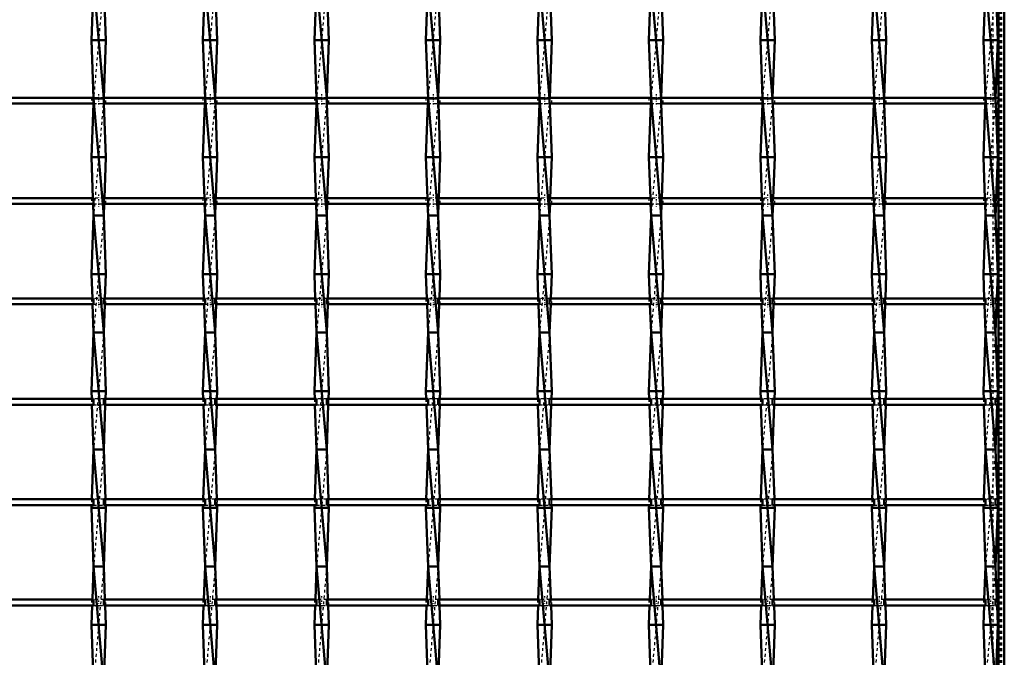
# Model space of a CAD drawing. Header units: millimetres. Extents: x -846 to 532, y -500 to 878.
# Tile 20 of 25: x 164 to 500, y -53 to 165. Entities that reach past the tile are written whole.
import ezdxf

# ---------------------------------------------------------------- set-up
doc = ezdxf.new("R2010")
doc.units = ezdxf.units.MM
doc.linetypes.add('Center', pattern=[1.5, 0.45, -0.5, 0.05, -0.5])
doc.linetypes.add('Dashed', pattern=[2, 1, -1])
for name, color, linetype, lineweight in [('AM_0', 7, 'Continuous', 50), ('AM_7', 7, 'Center', 25), ('AM_9', 6, 'Dashed', 25)]:
    doc.layers.add(name, color=color, linetype=linetype, lineweight=lineweight)

# ---------------------------------------------------------------- blocks, each defined once
blk = doc.blocks.new('1_62urtk2dplvtltk8psbk8c1gl________0_in_LSSP23034382111000100035010_4')
at = {"layer": 'AM_0'}
for p, q in [((498, 498), (498, -498)), ((500, 498), (500, -498))]:
    blk.add_line(p, q, dxfattribs=at)
at = {"layer": 'AM_9'}
for p, q in [((496.05, 498), (496.05, -495)), ((498.55, 498), (498.55, -498)), ((498.99, 498), (498.99, -498))]:
    blk.add_line(p, q, dxfattribs=at)
blk = doc.blocks.new('21_vsgkydc4crhu5ahoip39ojn21________0_in_LSSP23034382111000100035010_4')
at = {"layer": 'AM_0'}
for p, q in [((188.77, 178), (192.23, 138)), ((188.5, 170.65), (188.05, 158)), ((192.5, 170.65), (192.95, 158)), ((192.95, 158), (188.05, 158)), ((188.05, 158), (188.77, 138)), ((192.95, 158), (192.24, 138.32)), ((192.23, 138), (188.77, 138)), ((188.77, 138), (192.23, 98)), ((188.71, 136.32), (188.05, 118)), ((192.29, 136.32), (192.95, 118)), ((192.95, 118), (188.05, 118)), ((188.05, 118), (188.55, 103.99)), ((192.95, 118), (192.45, 103.99)), ((188.62, 101.99), (188.77, 98)), ((192.38, 101.99), (192.23, 98)), ((188.77, 98), (188.05, 78)), ((188.77, 98), (192.23, 58)), ((192.23, 98), (188.77, 98)), ((192.23, 98), (192.95, 78)), ((192.95, 78), (188.05, 78)), ((188.05, 78), (188.35, 69.66)), ((192.95, 78), (192.65, 69.66)), ((188.42, 67.66), (188.77, 58)), ((192.58, 67.66), (192.23, 58)), ((188.77, 58), (188.05, 38)), ((192.23, 58), (188.77, 58)), ((188.77, 58), (192.23, 18)), ((192.23, 58), (192.95, 38)), ((188.05, 38), (188.15, 35.33)), ((192.95, 38), (188.05, 38)), ((192.95, 38), (192.85, 35.33)), ((188.22, 33.33), (188.77, 18)), ((192.78, 33.33), (192.23, 18)), ((188.77, 18), (188.16, 1)), ((188.77, 18), (192.23, -22)), ((192.23, 18), (188.77, 18)), ((192.23, 18), (192.84, 1)), ((188.09, -1), (188.05, -2)), ((192.95, -2), (188.05, -2)), ((188.05, -2), (188.77, -22)), ((192.95, -2), (192.23, -22)), ((192.91, -1), (192.95, -2)), ((188.77, -22), (188.36, -33.33)), ((192.23, -22), (188.77, -22)), ((188.77, -22), (192.23, -62)), ((192.23, -22), (192.64, -33.33)), ((188.29, -35.33), (188.05, -42)), ((192.71, -35.33), (192.95, -42)), ((192.95, -42), (188.05, -42)), ((188.05, -42), (188.77, -62)), ((192.95, -42), (192.23, -62))]:
    blk.add_line(p, q, dxfattribs=at)
at = {"layer": 'AM_9'}
for p, q in [((192.23, 178), (188.77, 138)), ((188.77, 138), (188.71, 136.32)), ((192.23, 138), (188.77, 98)), ((192.24, 138.32), (192.23, 138)), ((192.23, 138), (192.29, 136.32)), ((188.55, 103.99), (188.62, 101.99)), ((192.45, 103.99), (192.38, 101.99)), ((192.23, 98), (188.77, 58)), ((188.35, 69.66), (188.42, 67.66)), ((192.65, 69.66), (192.58, 67.66)), ((192.23, 58), (188.77, 18)), ((188.15, 35.33), (188.22, 33.33)), ((192.85, 35.33), (192.78, 33.33)), ((192.23, 18), (188.77, -22)), ((188.16, 1), (188.09, -1)), ((192.84, 1), (192.91, -1)), ((192.23, -22), (188.77, -62)), ((188.36, -33.33), (188.29, -35.33)), ((192.64, -33.33), (192.71, -35.33))]:
    blk.add_line(p, q, dxfattribs=at)
blk = doc.blocks.new('22_xlikoh3ajh6xo2m6xbgymyyl0________0_in_LSSP23034382111000100035010_4')
at = {"layer": 'AM_0'}
for p, q in [((226.87, 178), (230.33, 138)), ((226.6, 170.65), (226.15, 158)), ((230.6, 170.65), (231.05, 158)), ((231.05, 158), (226.15, 158)), ((226.15, 158), (226.87, 138)), ((231.05, 158), (230.34, 138.32)), ((226.87, 138), (230.33, 98)), ((230.33, 138), (226.87, 138)), ((226.81, 136.32), (226.15, 118)), ((230.39, 136.32), (231.05, 118)), ((226.15, 118), (226.65, 103.99)), ((231.05, 118), (226.15, 118)), ((231.05, 118), (230.55, 103.99)), ((226.72, 101.99), (226.87, 98)), ((230.48, 101.99), (230.33, 98)), ((226.87, 98), (226.15, 78)), ((226.87, 98), (230.33, 58)), ((230.33, 98), (226.87, 98)), ((230.33, 98), (231.05, 78)), ((231.05, 78), (226.15, 78)), ((226.15, 78), (226.45, 69.66)), ((231.05, 78), (230.75, 69.66)), ((226.52, 67.66), (226.87, 58)), ((230.68, 67.66), (230.33, 58)), ((226.87, 58), (226.15, 38)), ((226.87, 58), (230.33, 18)), ((230.33, 58), (226.87, 58)), ((230.33, 58), (231.05, 38)), ((231.05, 38), (226.15, 38)), ((226.15, 38), (226.25, 35.33)), ((231.05, 38), (230.95, 35.33)), ((226.32, 33.33), (226.87, 18)), ((230.88, 33.33), (230.33, 18)), ((226.87, 18), (226.26, 1)), ((226.87, 18), (230.33, -22)), ((230.33, 18), (226.87, 18)), ((230.33, 18), (230.94, 1)), ((226.19, -1), (226.15, -2)), ((231.05, -2), (226.15, -2)), ((226.15, -2), (226.87, -22)), ((231.05, -2), (230.33, -22)), ((231.01, -1), (231.05, -2)), ((226.87, -22), (226.46, -33.33)), ((230.33, -22), (226.87, -22)), ((226.87, -22), (230.33, -62)), ((230.33, -22), (230.74, -33.33)), ((226.39, -35.33), (226.15, -42)), ((230.81, -35.33), (231.05, -42)), ((231.05, -42), (226.15, -42)), ((226.15, -42), (226.87, -62)), ((231.05, -42), (230.33, -62))]:
    blk.add_line(p, q, dxfattribs=at)
at = {"layer": 'AM_9'}
for p, q in [((230.33, 178), (226.87, 138)), ((226.87, 138), (226.81, 136.32)), ((230.33, 138), (226.87, 98)), ((230.34, 138.32), (230.33, 138)), ((230.33, 138), (230.39, 136.32)), ((226.65, 103.99), (226.72, 101.99)), ((230.55, 103.99), (230.48, 101.99)), ((230.33, 98), (226.87, 58)), ((226.45, 69.66), (226.52, 67.66)), ((230.75, 69.66), (230.68, 67.66)), ((230.33, 58), (226.87, 18)), ((226.25, 35.33), (226.32, 33.33)), ((230.95, 35.33), (230.88, 33.33)), ((230.33, 18), (226.87, -22)), ((226.26, 1), (226.19, -1)), ((230.94, 1), (231.01, -1)), ((230.33, -22), (226.87, -62)), ((226.46, -33.33), (226.39, -35.33)), ((230.74, -33.33), (230.81, -35.33))]:
    blk.add_line(p, q, dxfattribs=at)
blk = doc.blocks.new('23_yfljyn4kxqbpkw4bllmn3tl0e________0_in_LSSP23034382111000100035010_4')
at = {"layer": 'AM_0'}
for p, q in [((264.97, 178), (268.43, 138)), ((264.7, 170.65), (264.25, 158)), ((268.7, 170.65), (269.15, 158)), ((269.15, 158), (264.25, 158)), ((264.25, 158), (264.97, 138)), ((269.15, 158), (268.44, 138.32)), ((268.43, 138), (264.97, 138)), ((264.97, 138), (268.43, 98)), ((264.91, 136.32), (264.25, 118)), ((268.49, 136.32), (269.15, 118)), ((264.25, 118), (264.75, 103.99)), ((269.15, 118), (264.25, 118)), ((269.15, 118), (268.65, 103.99)), ((264.82, 101.99), (264.97, 98)), ((268.58, 101.99), (268.43, 98)), ((264.97, 98), (264.25, 78)), ((264.97, 98), (268.43, 58)), ((268.43, 98), (264.97, 98)), ((268.43, 98), (269.15, 78)), ((269.15, 78), (264.25, 78)), ((264.25, 78), (264.55, 69.66)), ((269.15, 78), (268.85, 69.66)), ((264.62, 67.66), (264.97, 58)), ((268.78, 67.66), (268.43, 58)), ((264.97, 58), (264.25, 38)), ((268.43, 58), (264.97, 58)), ((264.97, 58), (268.43, 18)), ((268.43, 58), (269.15, 38)), ((264.25, 38), (264.35, 35.33)), ((269.15, 38), (264.25, 38)), ((269.15, 38), (269.05, 35.33)), ((264.42, 33.33), (264.97, 18)), ((268.98, 33.33), (268.43, 18)), ((264.97, 18), (264.36, 1)), ((264.97, 18), (268.43, -22)), ((268.43, 18), (264.97, 18)), ((268.43, 18), (269.04, 1)), ((264.29, -1), (264.25, -2)), ((269.15, -2), (264.25, -2)), ((264.25, -2), (264.97, -22)), ((269.15, -2), (268.43, -22)), ((269.11, -1), (269.15, -2)), ((264.97, -22), (264.56, -33.33)), ((268.43, -22), (264.97, -22)), ((264.97, -22), (268.43, -62)), ((268.43, -22), (268.84, -33.33)), ((264.49, -35.33), (264.25, -42)), ((268.91, -35.33), (269.15, -42)), ((269.15, -42), (264.25, -42)), ((264.25, -42), (264.97, -62)), ((269.15, -42), (268.43, -62))]:
    blk.add_line(p, q, dxfattribs=at)
at = {"layer": 'AM_9'}
for p, q in [((268.43, 178), (264.97, 138)), ((264.97, 138), (264.91, 136.32)), ((268.43, 138), (264.97, 98)), ((268.44, 138.32), (268.43, 138)), ((268.43, 138), (268.49, 136.32)), ((264.75, 103.99), (264.82, 101.99)), ((268.65, 103.99), (268.58, 101.99)), ((268.43, 98), (264.97, 58)), ((264.55, 69.66), (264.62, 67.66)), ((268.85, 69.66), (268.78, 67.66)), ((268.43, 58), (264.97, 18)), ((264.35, 35.33), (264.42, 33.33)), ((269.05, 35.33), (268.98, 33.33)), ((268.43, 18), (264.97, -22)), ((264.36, 1), (264.29, -1)), ((269.04, 1), (269.11, -1)), ((268.43, -22), (264.97, -62)), ((264.56, -33.33), (264.49, -35.33)), ((268.84, -33.33), (268.91, -35.33))]:
    blk.add_line(p, q, dxfattribs=at)
blk = doc.blocks.new('24_vkduud9ls0ffx0ly9bpv1skbo________0_in_LSSP23034382111000100035010_4')
at = {"layer": 'AM_0'}
for p, q in [((303.07, 178), (306.53, 138)), ((302.8, 170.65), (302.35, 158)), ((306.8, 170.65), (307.25, 158)), ((307.25, 158), (302.35, 158)), ((302.35, 158), (303.07, 138)), ((307.25, 158), (306.54, 138.32)), ((303.07, 138), (306.53, 98)), ((306.53, 138), (303.07, 138)), ((303.01, 136.32), (302.35, 118)), ((306.59, 136.32), (307.25, 118)), ((302.35, 118), (302.85, 103.99)), ((307.25, 118), (302.35, 118)), ((307.25, 118), (306.75, 103.99)), ((302.92, 101.99), (303.07, 98)), ((306.68, 101.99), (306.53, 98)), ((303.07, 98), (302.35, 78)), ((303.07, 98), (306.53, 58)), ((306.53, 98), (303.07, 98)), ((306.53, 98), (307.25, 78)), ((307.25, 78), (302.35, 78)), ((302.35, 78), (302.65, 69.66)), ((307.25, 78), (306.95, 69.66)), ((302.72, 67.66), (303.07, 58)), ((306.88, 67.66), (306.53, 58)), ((303.07, 58), (302.35, 38)), ((303.07, 58), (306.53, 18)), ((306.53, 58), (303.07, 58)), ((306.53, 58), (307.25, 38)), ((307.25, 38), (302.35, 38)), ((302.35, 38), (302.45, 35.33)), ((307.25, 38), (307.15, 35.33)), ((302.52, 33.33), (303.07, 18)), ((307.08, 33.33), (306.53, 18)), ((303.07, 18), (302.46, 1)), ((303.07, 18), (306.53, -22)), ((306.53, 18), (303.07, 18)), ((306.53, 18), (307.14, 1)), ((302.39, -1), (302.35, -2)), ((307.25, -2), (302.35, -2)), ((302.35, -2), (303.07, -22)), ((307.25, -2), (306.53, -22)), ((307.21, -1), (307.25, -2)), ((303.07, -22), (302.66, -33.33)), ((306.53, -22), (303.07, -22)), ((303.07, -22), (306.53, -62)), ((306.53, -22), (306.94, -33.33)), ((302.59, -35.33), (302.35, -42)), ((307.01, -35.33), (307.25, -42)), ((307.25, -42), (302.35, -42)), ((302.35, -42), (303.07, -62)), ((307.25, -42), (306.53, -62))]:
    blk.add_line(p, q, dxfattribs=at)
at = {"layer": 'AM_9'}
for p, q in [((306.53, 178), (303.07, 138)), ((303.07, 138), (303.01, 136.32)), ((306.53, 138), (303.07, 98)), ((306.54, 138.32), (306.53, 138)), ((306.53, 138), (306.59, 136.32)), ((302.85, 103.99), (302.92, 101.99)), ((306.75, 103.99), (306.68, 101.99)), ((306.53, 98), (303.07, 58)), ((302.65, 69.66), (302.72, 67.66)), ((306.95, 69.66), (306.88, 67.66)), ((306.53, 58), (303.07, 18)), ((302.45, 35.33), (302.52, 33.33)), ((307.15, 35.33), (307.08, 33.33)), ((306.53, 18), (303.07, -22)), ((302.46, 1), (302.39, -1)), ((307.14, 1), (307.21, -1)), ((306.53, -22), (303.07, -62)), ((302.66, -33.33), (302.59, -35.33)), ((306.94, -33.33), (307.01, -35.33))]:
    blk.add_line(p, q, dxfattribs=at)
blk = doc.blocks.new('25_pb4cmbisfqzoyhygz98qmmlzf________0_in_LSSP23034382111000100035010_4')
at = {"layer": 'AM_0'}
for p, q in [((341.17, 178), (344.63, 138)), ((340.9, 170.65), (340.45, 158)), ((344.9, 170.65), (345.35, 158)), ((345.35, 158), (340.45, 158)), ((340.45, 158), (341.17, 138)), ((345.35, 158), (344.64, 138.32)), ((344.63, 138), (341.17, 138)), ((341.17, 138), (344.63, 98)), ((341.11, 136.32), (340.45, 118)), ((344.69, 136.32), (345.35, 118)), ((345.35, 118), (340.45, 118)), ((340.45, 118), (340.95, 103.99)), ((345.35, 118), (344.85, 103.99)), ((341.02, 101.99), (341.17, 98)), ((344.78, 101.99), (344.63, 98)), ((341.17, 98), (340.45, 78)), ((341.17, 98), (344.63, 58)), ((344.63, 98), (341.17, 98)), ((344.63, 98), (345.35, 78)), ((345.35, 78), (340.45, 78)), ((340.45, 78), (340.75, 69.66)), ((345.35, 78), (345.05, 69.66)), ((340.82, 67.66), (341.17, 58)), ((344.98, 67.66), (344.63, 58)), ((341.17, 58), (340.45, 38)), ((341.17, 58), (344.63, 18)), ((344.63, 58), (341.17, 58)), ((344.63, 58), (345.35, 38)), ((345.35, 38), (340.45, 38)), ((340.45, 38), (340.55, 35.33)), ((345.35, 38), (345.25, 35.33)), ((340.62, 33.33), (341.17, 18)), ((345.18, 33.33), (344.63, 18)), ((341.17, 18), (340.56, 1)), ((341.17, 18), (344.63, -22)), ((344.63, 18), (341.17, 18)), ((344.63, 18), (345.24, 1)), ((340.49, -1), (340.45, -2)), ((345.35, -2), (340.45, -2)), ((340.45, -2), (341.17, -22)), ((345.35, -2), (344.63, -22)), ((345.31, -1), (345.35, -2)), ((341.17, -22), (340.76, -33.33)), ((341.17, -22), (344.63, -62)), ((344.63, -22), (341.17, -22)), ((344.63, -22), (345.04, -33.33)), ((340.69, -35.33), (340.45, -42)), ((345.11, -35.33), (345.35, -42)), ((345.35, -42), (340.45, -42)), ((340.45, -42), (341.17, -62)), ((345.35, -42), (344.63, -62))]:
    blk.add_line(p, q, dxfattribs=at)
at = {"layer": 'AM_9'}
for p, q in [((344.63, 178), (341.17, 138)), ((341.17, 138), (341.11, 136.32)), ((344.63, 138), (341.17, 98)), ((344.64, 138.32), (344.63, 138)), ((344.63, 138), (344.69, 136.32)), ((340.95, 103.99), (341.02, 101.99)), ((344.85, 103.99), (344.78, 101.99)), ((344.63, 98), (341.17, 58)), ((340.75, 69.66), (340.82, 67.66)), ((345.05, 69.66), (344.98, 67.66)), ((344.63, 58), (341.17, 18)), ((340.55, 35.33), (340.62, 33.33)), ((345.25, 35.33), (345.18, 33.33)), ((344.63, 18), (341.17, -22)), ((340.56, 1), (340.49, -1)), ((345.24, 1), (345.31, -1)), ((344.63, -22), (341.17, -62)), ((340.76, -33.33), (340.69, -35.33)), ((345.04, -33.33), (345.11, -35.33))]:
    blk.add_line(p, q, dxfattribs=at)
blk = doc.blocks.new('26_pk1tqatir3p4li3orq619dvaj________0_in_LSSP23034382111000100035010_4')
at = {"layer": 'AM_0'}
for p, q in [((379.27, 178), (382.73, 138)), ((379, 170.65), (378.55, 158)), ((383, 170.65), (383.45, 158)), ((383.45, 158), (378.55, 158)), ((378.55, 158), (379.27, 138)), ((383.45, 158), (382.74, 138.32)), ((379.27, 138), (382.73, 98)), ((382.73, 138), (379.27, 138)), ((379.21, 136.32), (378.55, 118)), ((382.79, 136.32), (383.45, 118)), ((383.45, 118), (378.55, 118)), ((378.55, 118), (379.05, 103.99)), ((383.45, 118), (382.95, 103.99)), ((379.12, 101.99), (379.27, 98)), ((382.88, 101.99), (382.73, 98)), ((379.27, 98), (378.55, 78)), ((379.27, 98), (382.73, 58)), ((382.73, 98), (379.27, 98)), ((382.73, 98), (383.45, 78)), ((378.55, 78), (378.85, 69.66)), ((383.45, 78), (378.55, 78)), ((383.45, 78), (383.15, 69.66)), ((378.92, 67.66), (379.27, 58)), ((383.08, 67.66), (382.73, 58)), ((379.27, 58), (378.55, 38)), ((379.27, 58), (382.73, 18)), ((382.73, 58), (379.27, 58)), ((382.73, 58), (383.45, 38)), ((383.45, 38), (378.55, 38)), ((378.55, 38), (378.65, 35.33)), ((383.45, 38), (383.35, 35.33)), ((378.72, 33.33), (379.27, 18)), ((383.28, 33.33), (382.73, 18)), ((379.27, 18), (378.66, 1)), ((379.27, 18), (382.73, -22)), ((382.73, 18), (379.27, 18)), ((382.73, 18), (383.34, 1)), ((378.59, -1), (378.55, -2)), ((383.45, -2), (378.55, -2)), ((378.55, -2), (379.27, -22)), ((383.45, -2), (382.73, -22)), ((383.41, -1), (383.45, -2)), ((379.27, -22), (378.86, -33.33)), ((379.27, -22), (382.73, -62)), ((382.73, -22), (379.27, -22)), ((382.73, -22), (383.14, -33.33)), ((378.79, -35.33), (378.55, -42)), ((383.21, -35.33), (383.45, -42)), ((383.45, -42), (378.55, -42)), ((378.55, -42), (379.27, -62)), ((383.45, -42), (382.73, -62))]:
    blk.add_line(p, q, dxfattribs=at)
at = {"layer": 'AM_9'}
for p, q in [((382.73, 178), (379.27, 138)), ((379.27, 138), (379.21, 136.32)), ((382.73, 138), (379.27, 98)), ((382.74, 138.32), (382.73, 138)), ((382.73, 138), (382.79, 136.32)), ((379.05, 103.99), (379.12, 101.99)), ((382.95, 103.99), (382.88, 101.99)), ((382.73, 98), (379.27, 58)), ((378.85, 69.66), (378.92, 67.66)), ((383.15, 69.66), (383.08, 67.66)), ((382.73, 58), (379.27, 18)), ((378.65, 35.33), (378.72, 33.33)), ((383.35, 35.33), (383.28, 33.33)), ((382.73, 18), (379.27, -22)), ((378.66, 1), (378.59, -1)), ((383.34, 1), (383.41, -1)), ((382.73, -22), (379.27, -62)), ((378.86, -33.33), (378.79, -35.33)), ((383.14, -33.33), (383.21, -35.33))]:
    blk.add_line(p, q, dxfattribs=at)
blk = doc.blocks.new('27_7rbsm9ipwbyg4yt1wh4wrkfoq________0_in_LSSP23034382111000100035010_4')
at = {"layer": 'AM_0'}
for p, q in [((417.37, 178), (420.83, 138)), ((417.1, 170.65), (416.65, 158)), ((421.1, 170.65), (421.55, 158)), ((421.55, 158), (416.65, 158)), ((416.65, 158), (417.37, 138)), ((421.55, 158), (420.84, 138.32)), ((417.37, 138), (420.83, 98)), ((420.83, 138), (417.37, 138)), ((417.31, 136.32), (416.65, 118)), ((420.89, 136.32), (421.55, 118)), ((421.55, 118), (416.65, 118)), ((416.65, 118), (417.15, 103.99)), ((421.55, 118), (421.05, 103.99)), ((417.22, 101.99), (417.37, 98)), ((420.98, 101.99), (420.83, 98)), ((417.37, 98), (416.65, 78)), ((417.37, 98), (420.83, 58)), ((420.83, 98), (417.37, 98)), ((420.83, 98), (421.55, 78)), ((416.65, 78), (416.95, 69.66)), ((421.55, 78), (416.65, 78)), ((421.55, 78), (421.25, 69.66)), ((417.02, 67.66), (417.37, 58)), ((421.18, 67.66), (420.83, 58)), ((417.37, 58), (416.65, 38)), ((417.37, 58), (420.83, 18)), ((420.83, 58), (417.37, 58)), ((420.83, 58), (421.55, 38)), ((421.55, 38), (416.65, 38)), ((416.65, 38), (416.75, 35.33)), ((421.55, 38), (421.45, 35.33)), ((416.82, 33.33), (417.37, 18)), ((421.38, 33.33), (420.83, 18)), ((417.37, 18), (416.76, 1)), ((420.83, 18), (417.37, 18)), ((417.37, 18), (420.83, -22)), ((420.83, 18), (421.44, 1)), ((416.69, -1), (416.65, -2)), ((421.55, -2), (416.65, -2)), ((416.65, -2), (417.37, -22)), ((421.55, -2), (420.83, -22)), ((421.51, -1), (421.55, -2)), ((417.37, -22), (416.96, -33.33)), ((420.83, -22), (417.37, -22)), ((417.37, -22), (420.83, -62)), ((420.83, -22), (421.24, -33.33)), ((416.89, -35.33), (416.65, -42)), ((421.31, -35.33), (421.55, -42)), ((421.55, -42), (416.65, -42)), ((416.65, -42), (417.37, -62)), ((421.55, -42), (420.83, -62))]:
    blk.add_line(p, q, dxfattribs=at)
at = {"layer": 'AM_9'}
for p, q in [((420.83, 178), (417.37, 138)), ((417.37, 138), (417.31, 136.32)), ((420.83, 138), (417.37, 98)), ((420.84, 138.32), (420.83, 138)), ((420.83, 138), (420.89, 136.32)), ((417.15, 103.99), (417.22, 101.99)), ((421.05, 103.99), (420.98, 101.99)), ((420.83, 98), (417.37, 58)), ((416.95, 69.66), (417.02, 67.66)), ((421.25, 69.66), (421.18, 67.66)), ((420.83, 58), (417.37, 18)), ((416.75, 35.33), (416.82, 33.33)), ((421.45, 35.33), (421.38, 33.33)), ((420.83, 18), (417.37, -22)), ((416.76, 1), (416.69, -1)), ((421.44, 1), (421.51, -1)), ((420.83, -22), (417.37, -62)), ((416.96, -33.33), (416.89, -35.33)), ((421.24, -33.33), (421.31, -35.33))]:
    blk.add_line(p, q, dxfattribs=at)
blk = doc.blocks.new('28_ldgkxist21i5se296u3jmti7g________0_in_LSSP23034382111000100035010_4')
at = {"layer": 'AM_0'}
for p, q in [((455.47, 178), (458.93, 138)), ((455.2, 170.65), (454.75, 158)), ((459.2, 170.65), (459.65, 158)), ((459.65, 158), (454.75, 158)), ((454.75, 158), (455.47, 138)), ((459.65, 158), (458.94, 138.32)), ((455.47, 138), (458.93, 98)), ((458.93, 138), (455.47, 138)), ((455.41, 136.32), (454.75, 118)), ((458.99, 136.32), (459.65, 118)), ((459.65, 118), (454.75, 118)), ((454.75, 118), (455.25, 103.99)), ((459.65, 118), (459.15, 103.99)), ((455.32, 101.99), (455.47, 98)), ((459.08, 101.99), (458.93, 98)), ((455.47, 98), (454.75, 78)), ((455.47, 98), (458.93, 58)), ((458.93, 98), (455.47, 98)), ((458.93, 98), (459.65, 78)), ((459.65, 78), (454.75, 78)), ((454.75, 78), (455.05, 69.66)), ((459.65, 78), (459.35, 69.66)), ((455.12, 67.66), (455.47, 58)), ((459.28, 67.66), (458.93, 58)), ((455.47, 58), (454.75, 38)), ((455.47, 58), (458.93, 18)), ((458.93, 58), (455.47, 58)), ((458.93, 58), (459.65, 38)), ((459.65, 38), (454.75, 38)), ((454.75, 38), (454.85, 35.33)), ((459.65, 38), (459.55, 35.33)), ((454.92, 33.33), (455.47, 18)), ((459.48, 33.33), (458.93, 18)), ((455.47, 18), (454.86, 1)), ((458.93, 18), (455.47, 18)), ((455.47, 18), (458.93, -22)), ((458.93, 18), (459.54, 1)), ((454.79, -1), (454.75, -2)), ((459.65, -2), (454.75, -2)), ((454.75, -2), (455.47, -22)), ((459.65, -2), (458.93, -22)), ((459.61, -1), (459.65, -2)), ((455.47, -22), (455.06, -33.33)), ((455.47, -22), (458.93, -62)), ((458.93, -22), (455.47, -22)), ((458.93, -22), (459.34, -33.33)), ((454.99, -35.33), (454.75, -42)), ((459.41, -35.33), (459.65, -42)), ((459.65, -42), (454.75, -42)), ((454.75, -42), (455.47, -62)), ((459.65, -42), (458.93, -62))]:
    blk.add_line(p, q, dxfattribs=at)
at = {"layer": 'AM_9'}
for p, q in [((458.93, 178), (455.47, 138)), ((455.47, 138), (455.41, 136.32)), ((458.93, 138), (455.47, 98)), ((458.94, 138.32), (458.93, 138)), ((458.93, 138), (458.99, 136.32)), ((455.25, 103.99), (455.32, 101.99)), ((459.15, 103.99), (459.08, 101.99)), ((458.93, 98), (455.47, 58)), ((455.05, 69.66), (455.12, 67.66)), ((459.35, 69.66), (459.28, 67.66)), ((458.93, 58), (455.47, 18)), ((454.85, 35.33), (454.92, 33.33)), ((459.55, 35.33), (459.48, 33.33)), ((458.93, 18), (455.47, -22)), ((454.86, 1), (454.79, -1)), ((459.54, 1), (459.61, -1)), ((458.93, -22), (455.47, -62)), ((455.06, -33.33), (454.99, -35.33)), ((459.34, -33.33), (459.41, -35.33))]:
    blk.add_line(p, q, dxfattribs=at)
blk = doc.blocks.new('29_9henwpwcy8gxph8nyqi276w6m________0_in_LSSP23034382111000100035010_4')
at = {"layer": 'AM_0'}
for p, q in [((493.57, 178), (497.03, 138)), ((493.3, 170.65), (492.85, 158)), ((497.3, 170.65), (497.75, 158)), ((497.75, 158), (492.85, 158)), ((492.85, 158), (493.57, 138)), ((497.75, 158), (497.04, 138.32)), ((493.57, 138), (497.03, 98)), ((497.03, 138), (493.57, 138)), ((493.51, 136.32), (492.85, 118)), ((497.09, 136.32), (497.75, 118)), ((497.75, 118), (492.85, 118)), ((492.85, 118), (493.35, 103.99)), ((497.75, 118), (497.25, 103.99)), ((493.42, 101.99), (493.57, 98)), ((497.18, 101.99), (497.03, 98)), ((493.57, 98), (492.85, 78)), ((493.57, 98), (497.03, 58)), ((497.03, 98), (493.57, 98)), ((497.03, 98), (497.75, 78)), ((497.75, 78), (492.85, 78)), ((492.85, 78), (493.15, 69.66)), ((497.75, 78), (497.45, 69.66)), ((493.22, 67.66), (493.57, 58)), ((497.38, 67.66), (497.03, 58)), ((493.57, 58), (492.85, 38)), ((493.57, 58), (497.03, 18)), ((497.03, 58), (493.57, 58)), ((497.03, 58), (497.75, 38)), ((497.75, 38), (492.85, 38)), ((492.85, 38), (492.95, 35.33)), ((497.75, 38), (497.65, 35.33)), ((493.02, 33.33), (493.57, 18)), ((497.58, 33.33), (497.03, 18)), ((493.57, 18), (492.96, 1)), ((497.03, 18), (493.57, 18)), ((493.57, 18), (497.03, -22)), ((497.03, 18), (497.64, 1)), ((492.89, -1), (492.85, -2)), ((497.75, -2), (492.85, -2)), ((492.85, -2), (493.57, -22)), ((497.75, -2), (497.03, -22)), ((497.71, -1), (497.75, -2)), ((493.57, -22), (493.16, -33.33)), ((493.57, -22), (497.03, -62)), ((497.03, -22), (493.57, -22)), ((497.03, -22), (497.44, -33.33)), ((493.09, -35.33), (492.85, -42)), ((497.51, -35.33), (497.75, -42)), ((497.75, -42), (492.85, -42)), ((492.85, -42), (493.57, -62)), ((497.75, -42), (497.03, -62))]:
    blk.add_line(p, q, dxfattribs=at)
at = {"layer": 'AM_9'}
for p, q in [((497.03, 178), (493.57, 138)), ((493.57, 138), (493.51, 136.32)), ((497.03, 138), (493.57, 98)), ((497.04, 138.32), (497.03, 138)), ((497.03, 138), (497.09, 136.32)), ((493.35, 103.99), (493.42, 101.99)), ((497.25, 103.99), (497.18, 101.99)), ((497.03, 98), (493.57, 58)), ((493.15, 69.66), (493.22, 67.66)), ((497.45, 69.66), (497.38, 67.66)), ((497.03, 58), (493.57, 18)), ((492.95, 35.33), (493.02, 33.33)), ((497.65, 35.33), (497.58, 33.33)), ((497.03, 18), (493.57, -22)), ((492.96, 1), (492.89, -1)), ((497.64, 1), (497.71, -1)), ((497.03, -22), (493.57, -62)), ((493.16, -33.33), (493.09, -35.33)), ((497.44, -33.33), (497.51, -35.33))]:
    blk.add_line(p, q, dxfattribs=at)
blk = doc.blocks.new('44_t0b3ujtdi2etvog33yha64b9g________0_in_LSSP23034382111000100035010_4')
at = {"layer": 'AM_0'}
for p, q in [((188.77, -33.33), (154.13, -33.33)), ((188.77, -33.33), (188.77, -35.33)), ((226.87, -33.33), (192.23, -33.33)), ((192.23, -35.33), (192.23, -33.33)), ((226.87, -33.33), (226.87, -35.33)), ((264.97, -33.33), (230.33, -33.33)), ((230.33, -35.33), (230.33, -33.33)), ((264.97, -33.33), (264.97, -35.33)), ((303.07, -33.33), (268.43, -33.33)), ((268.43, -35.33), (268.43, -33.33)), ((303.07, -33.33), (303.07, -35.33)), ((341.17, -33.33), (306.53, -33.33)), ((306.53, -35.33), (306.53, -33.33)), ((341.17, -33.33), (341.17, -35.33)), ((379.27, -33.33), (344.63, -33.33)), ((344.63, -35.33), (344.63, -33.33)), ((379.27, -33.33), (379.27, -35.33)), ((382.73, -35.33), (382.73, -33.33)), ((417.37, -33.33), (382.73, -33.33)), ((417.37, -33.33), (417.37, -35.33)), ((420.83, -35.33), (420.83, -33.33)), ((455.47, -33.33), (420.83, -33.33)), ((455.47, -33.33), (455.47, -35.33)), ((493.57, -33.33), (458.93, -33.33)), ((458.93, -35.33), (458.93, -33.33)), ((493.57, -33.33), (493.57, -35.33)), ((498, -33.33), (497.03, -33.33)), ((497.03, -35.33), (497.03, -33.33)), ((498, -33.33), (498, -35.33)), ((188.77, -35.33), (154.13, -35.33)), ((226.87, -35.33), (192.23, -35.33)), ((264.97, -35.33), (230.33, -35.33)), ((303.07, -35.33), (268.43, -35.33)), ((341.17, -35.33), (306.53, -35.33)), ((379.27, -35.33), (344.63, -35.33)), ((417.37, -35.33), (382.73, -35.33)), ((455.47, -35.33), (420.83, -35.33)), ((493.57, -35.33), (458.93, -35.33)), ((498, -35.33), (497.03, -35.33))]:
    blk.add_line(p, q, dxfattribs=at)
at = {"layer": 'AM_7'}
for p, q in [((190.5, -32.13), (190.5, -36.53)), ((228.6, -32.13), (228.6, -36.53)), ((266.7, -32.13), (266.7, -36.53)), ((304.8, -32.13), (304.8, -36.53)), ((342.9, -32.13), (342.9, -36.53)), ((381, -32.13), (381, -36.53)), ((419.1, -32.13), (419.1, -36.53)), ((457.2, -32.13), (457.2, -36.53)), ((495.3, -32.13), (495.3, -36.53))]:
    blk.add_line(p, q, dxfattribs=at)
at = {"layer": 'AM_9'}
for p, q in [((188.05, -33.33), (188.05, -35.33)), ((192.23, -33.33), (188.77, -33.33)), ((192.95, -35.33), (192.95, -33.33)), ((226.15, -33.33), (226.15, -35.33)), ((230.33, -33.33), (226.87, -33.33)), ((231.05, -35.33), (231.05, -33.33)), ((264.25, -33.33), (264.25, -35.33)), ((268.43, -33.33), (264.97, -33.33)), ((269.15, -35.33), (269.15, -33.33)), ((302.35, -33.33), (302.35, -35.33)), ((306.53, -33.33), (303.07, -33.33)), ((307.25, -35.33), (307.25, -33.33)), ((340.45, -33.33), (340.45, -35.33)), ((344.63, -33.33), (341.17, -33.33)), ((345.35, -35.33), (345.35, -33.33)), ((378.55, -33.33), (378.55, -35.33)), ((382.73, -33.33), (379.27, -33.33)), ((383.45, -35.33), (383.45, -33.33)), ((416.65, -33.33), (416.65, -35.33)), ((420.83, -33.33), (417.37, -33.33)), ((421.55, -35.33), (421.55, -33.33)), ((454.75, -33.33), (454.75, -35.33)), ((458.93, -33.33), (455.47, -33.33)), ((459.65, -35.33), (459.65, -33.33)), ((492.85, -33.33), (492.85, -35.33)), ((497.03, -33.33), (493.57, -33.33)), ((497.75, -35.33), (497.75, -33.33)), ((188.77, -35.33), (192.23, -35.33)), ((226.87, -35.33), (230.33, -35.33)), ((264.97, -35.33), (268.43, -35.33)), ((303.07, -35.33), (306.53, -35.33)), ((341.17, -35.33), (344.63, -35.33)), ((379.27, -35.33), (382.73, -35.33)), ((417.37, -35.33), (420.83, -35.33)), ((455.47, -35.33), (458.93, -35.33)), ((493.57, -35.33), (497.03, -35.33))]:
    blk.add_line(p, q, dxfattribs=at)
blk = doc.blocks.new('45_e0gliq20fq0lwcuwbwphlmafo________0_in_LSSP23034382111000100035010_4')
at = {"layer": 'AM_0'}
for p, q in [((188.77, 1), (154.13, 1)), ((188.77, 1), (188.77, -1)), ((226.87, 1), (192.23, 1)), ((192.23, -1), (192.23, 1)), ((226.87, 1), (226.87, -1)), ((264.97, 1), (230.33, 1)), ((230.33, -1), (230.33, 1)), ((264.97, 1), (264.97, -1)), ((303.07, 1), (268.43, 1)), ((268.43, -1), (268.43, 1)), ((303.07, 1), (303.07, -1)), ((341.17, 1), (306.53, 1)), ((306.53, -1), (306.53, 1)), ((341.17, 1), (341.17, -1)), ((344.63, -1), (344.63, 1)), ((379.27, 1), (344.63, 1)), ((379.27, 1), (379.27, -1)), ((417.37, 1), (382.73, 1)), ((382.73, -1), (382.73, 1)), ((417.37, 1), (417.37, -1)), ((455.47, 1), (420.83, 1)), ((420.83, -1), (420.83, 1)), ((455.47, 1), (455.47, -1)), ((493.57, 1), (458.93, 1)), ((458.93, -1), (458.93, 1)), ((493.57, 1), (493.57, -1)), ((497.03, -1), (497.03, 1)), ((498, 1), (497.03, 1)), ((498, 1), (498, -1)), ((188.77, -1), (154.13, -1)), ((226.87, -1), (192.23, -1)), ((264.97, -1), (230.33, -1)), ((303.07, -1), (268.43, -1)), ((341.17, -1), (306.53, -1)), ((379.27, -1), (344.63, -1)), ((417.37, -1), (382.73, -1)), ((455.47, -1), (420.83, -1)), ((493.57, -1), (458.93, -1)), ((498, -1), (497.03, -1))]:
    blk.add_line(p, q, dxfattribs=at)
at = {"layer": 'AM_7'}
for p, q in [((190.5, 2.2), (190.5, -2.2)), ((228.6, 2.2), (228.6, -2.2)), ((266.7, 2.2), (266.7, -2.2)), ((304.8, 2.2), (304.8, -2.2)), ((342.9, 2.2), (342.9, -2.2)), ((381, 2.2), (381, -2.2)), ((419.1, 2.2), (419.1, -2.2)), ((457.2, 2.2), (457.2, -2.2)), ((495.3, 2.2), (495.3, -2.2))]:
    blk.add_line(p, q, dxfattribs=at)
at = {"layer": 'AM_9'}
for p, q in [((188.05, 1), (188.05, -1)), ((192.23, 1), (188.77, 1)), ((192.95, -1), (192.95, 1)), ((226.15, 1), (226.15, -1)), ((230.33, 1), (226.87, 1)), ((231.05, -1), (231.05, 1)), ((264.25, 1), (264.25, -1)), ((268.43, 1), (264.97, 1)), ((269.15, -1), (269.15, 1)), ((302.35, 1), (302.35, -1)), ((306.53, 1), (303.07, 1)), ((307.25, -1), (307.25, 1)), ((340.45, 1), (340.45, -1)), ((344.63, 1), (341.17, 1)), ((345.35, -1), (345.35, 1)), ((378.55, 1), (378.55, -1)), ((382.73, 1), (379.27, 1)), ((383.45, -1), (383.45, 1)), ((416.65, 1), (416.65, -1)), ((420.83, 1), (417.37, 1)), ((421.55, -1), (421.55, 1)), ((454.75, 1), (454.75, -1)), ((458.93, 1), (455.47, 1)), ((459.65, -1), (459.65, 1)), ((492.85, 1), (492.85, -1)), ((497.03, 1), (493.57, 1)), ((497.75, -1), (497.75, 1)), ((188.77, -1), (192.23, -1)), ((226.87, -1), (230.33, -1)), ((264.97, -1), (268.43, -1)), ((303.07, -1), (306.53, -1)), ((341.17, -1), (344.63, -1)), ((379.27, -1), (382.73, -1)), ((417.37, -1), (420.83, -1)), ((455.47, -1), (458.93, -1)), ((493.57, -1), (497.03, -1))]:
    blk.add_line(p, q, dxfattribs=at)
blk = doc.blocks.new('46_eccrmu6jttzpln702comluffw________0_in_LSSP23034382111000100035010_4')
at = {"layer": 'AM_0'}
for p, q in [((188.77, 35.33), (154.13, 35.33)), ((188.77, 35.33), (188.77, 33.33)), ((226.87, 35.33), (192.23, 35.33)), ((192.23, 33.33), (192.23, 35.33)), ((226.87, 35.33), (226.87, 33.33)), ((264.97, 35.33), (230.33, 35.33)), ((230.33, 33.33), (230.33, 35.33)), ((264.97, 35.33), (264.97, 33.33)), ((268.43, 33.33), (268.43, 35.33)), ((303.07, 35.33), (268.43, 35.33)), ((303.07, 35.33), (303.07, 33.33)), ((341.17, 35.33), (306.53, 35.33)), ((306.53, 33.33), (306.53, 35.33)), ((341.17, 35.33), (341.17, 33.33)), ((379.27, 35.33), (344.63, 35.33)), ((344.63, 33.33), (344.63, 35.33)), ((379.27, 35.33), (379.27, 33.33)), ((382.73, 33.33), (382.73, 35.33)), ((417.37, 35.33), (382.73, 35.33)), ((417.37, 35.33), (417.37, 33.33)), ((420.83, 33.33), (420.83, 35.33)), ((455.47, 35.33), (420.83, 35.33)), ((455.47, 35.33), (455.47, 33.33)), ((493.57, 35.33), (458.93, 35.33)), ((458.93, 33.33), (458.93, 35.33)), ((493.57, 35.33), (493.57, 33.33)), ((498, 35.33), (497.03, 35.33)), ((497.03, 33.33), (497.03, 35.33)), ((498, 35.33), (498, 33.33)), ((188.77, 33.33), (154.13, 33.33)), ((226.87, 33.33), (192.23, 33.33)), ((264.97, 33.33), (230.33, 33.33)), ((303.07, 33.33), (268.43, 33.33)), ((341.17, 33.33), (306.53, 33.33)), ((379.27, 33.33), (344.63, 33.33)), ((417.37, 33.33), (382.73, 33.33)), ((455.47, 33.33), (420.83, 33.33)), ((493.57, 33.33), (458.93, 33.33)), ((498, 33.33), (497.03, 33.33))]:
    blk.add_line(p, q, dxfattribs=at)
at = {"layer": 'AM_7'}
for p, q in [((190.5, 36.53), (190.5, 32.13)), ((228.6, 36.53), (228.6, 32.13)), ((266.7, 36.53), (266.7, 32.13)), ((304.8, 36.53), (304.8, 32.13)), ((342.9, 36.53), (342.9, 32.13)), ((381, 36.53), (381, 32.13)), ((419.1, 36.53), (419.1, 32.13)), ((457.2, 36.53), (457.2, 32.13)), ((495.3, 36.53), (495.3, 32.13))]:
    blk.add_line(p, q, dxfattribs=at)
at = {"layer": 'AM_9'}
for p, q in [((188.05, 35.33), (188.05, 33.33)), ((192.23, 35.33), (188.77, 35.33)), ((192.95, 33.33), (192.95, 35.33)), ((226.15, 35.33), (226.15, 33.33)), ((230.33, 35.33), (226.87, 35.33)), ((231.05, 33.33), (231.05, 35.33)), ((264.25, 35.33), (264.25, 33.33)), ((268.43, 35.33), (264.97, 35.33)), ((269.15, 33.33), (269.15, 35.33)), ((302.35, 35.33), (302.35, 33.33)), ((306.53, 35.33), (303.07, 35.33)), ((307.25, 33.33), (307.25, 35.33)), ((340.45, 35.33), (340.45, 33.33)), ((344.63, 35.33), (341.17, 35.33)), ((345.35, 33.33), (345.35, 35.33)), ((378.55, 35.33), (378.55, 33.33)), ((382.73, 35.33), (379.27, 35.33)), ((383.45, 33.33), (383.45, 35.33)), ((416.65, 35.33), (416.65, 33.33)), ((420.83, 35.33), (417.37, 35.33)), ((421.55, 33.33), (421.55, 35.33)), ((454.75, 35.33), (454.75, 33.33)), ((458.93, 35.33), (455.47, 35.33)), ((459.65, 33.33), (459.65, 35.33)), ((492.85, 35.33), (492.85, 33.33)), ((497.03, 35.33), (493.57, 35.33)), ((497.75, 33.33), (497.75, 35.33)), ((188.77, 33.33), (192.23, 33.33)), ((226.87, 33.33), (230.33, 33.33)), ((264.97, 33.33), (268.43, 33.33)), ((303.07, 33.33), (306.53, 33.33)), ((341.17, 33.33), (344.63, 33.33)), ((379.27, 33.33), (382.73, 33.33)), ((417.37, 33.33), (420.83, 33.33)), ((455.47, 33.33), (458.93, 33.33)), ((493.57, 33.33), (497.03, 33.33))]:
    blk.add_line(p, q, dxfattribs=at)
blk = doc.blocks.new('47_yk4pho7kxufc63f1fpnr9489a________0_in_LSSP23034382111000100035010_4')
at = {"layer": 'AM_0'}
for p, q in [((188.77, 69.66), (154.13, 69.66)), ((188.77, 67.66), (154.13, 67.66)), ((188.77, 69.66), (188.77, 67.66)), ((226.87, 69.66), (192.23, 69.66)), ((192.23, 67.66), (192.23, 69.66)), ((226.87, 67.66), (192.23, 67.66)), ((226.87, 69.66), (226.87, 67.66)), ((264.97, 69.66), (230.33, 69.66)), ((230.33, 67.66), (230.33, 69.66)), ((264.97, 67.66), (230.33, 67.66)), ((264.97, 69.66), (264.97, 67.66)), ((268.43, 67.66), (268.43, 69.66)), ((303.07, 69.66), (268.43, 69.66)), ((303.07, 67.66), (268.43, 67.66)), ((303.07, 69.66), (303.07, 67.66)), ((341.17, 69.66), (306.53, 69.66)), ((306.53, 67.66), (306.53, 69.66)), ((341.17, 67.66), (306.53, 67.66)), ((341.17, 69.66), (341.17, 67.66)), ((344.63, 67.66), (344.63, 69.66)), ((379.27, 69.66), (344.63, 69.66)), ((379.27, 67.66), (344.63, 67.66)), ((379.27, 69.66), (379.27, 67.66)), ((382.73, 67.66), (382.73, 69.66)), ((417.37, 69.66), (382.73, 69.66)), ((417.37, 67.66), (382.73, 67.66)), ((417.37, 69.66), (417.37, 67.66)), ((455.47, 69.66), (420.83, 69.66)), ((420.83, 67.66), (420.83, 69.66)), ((455.47, 67.66), (420.83, 67.66)), ((455.47, 69.66), (455.47, 67.66)), ((493.57, 69.66), (458.93, 69.66)), ((458.93, 67.66), (458.93, 69.66)), ((493.57, 67.66), (458.93, 67.66)), ((493.57, 69.66), (493.57, 67.66)), ((498, 69.66), (497.03, 69.66)), ((497.03, 67.66), (497.03, 69.66)), ((498, 67.66), (497.03, 67.66)), ((498, 69.66), (498, 67.66))]:
    blk.add_line(p, q, dxfattribs=at)
at = {"layer": 'AM_7'}
for p, q in [((190.5, 70.86), (190.5, 66.46)), ((228.6, 70.86), (228.6, 66.46)), ((266.7, 70.86), (266.7, 66.46)), ((304.8, 70.86), (304.8, 66.46)), ((342.9, 70.86), (342.9, 66.46)), ((381, 70.86), (381, 66.46)), ((419.1, 70.86), (419.1, 66.46)), ((457.2, 70.86), (457.2, 66.46)), ((495.3, 70.86), (495.3, 66.46))]:
    blk.add_line(p, q, dxfattribs=at)
at = {"layer": 'AM_9'}
for p, q in [((188.05, 69.66), (188.05, 67.66)), ((192.23, 69.66), (188.77, 69.66)), ((188.77, 67.66), (192.23, 67.66)), ((192.95, 67.66), (192.95, 69.66)), ((226.15, 69.66), (226.15, 67.66)), ((230.33, 69.66), (226.87, 69.66)), ((226.87, 67.66), (230.33, 67.66)), ((231.05, 67.66), (231.05, 69.66)), ((264.25, 69.66), (264.25, 67.66)), ((268.43, 69.66), (264.97, 69.66)), ((264.97, 67.66), (268.43, 67.66)), ((269.15, 67.66), (269.15, 69.66)), ((302.35, 69.66), (302.35, 67.66)), ((306.53, 69.66), (303.07, 69.66)), ((303.07, 67.66), (306.53, 67.66)), ((307.25, 67.66), (307.25, 69.66)), ((340.45, 69.66), (340.45, 67.66)), ((344.63, 69.66), (341.17, 69.66)), ((341.17, 67.66), (344.63, 67.66)), ((345.35, 67.66), (345.35, 69.66)), ((378.55, 69.66), (378.55, 67.66)), ((382.73, 69.66), (379.27, 69.66)), ((379.27, 67.66), (382.73, 67.66)), ((383.45, 67.66), (383.45, 69.66)), ((416.65, 69.66), (416.65, 67.66)), ((420.83, 69.66), (417.37, 69.66)), ((417.37, 67.66), (420.83, 67.66)), ((421.55, 67.66), (421.55, 69.66)), ((454.75, 69.66), (454.75, 67.66)), ((458.93, 69.66), (455.47, 69.66)), ((455.47, 67.66), (458.93, 67.66)), ((459.65, 67.66), (459.65, 69.66)), ((492.85, 69.66), (492.85, 67.66)), ((497.03, 69.66), (493.57, 69.66)), ((493.57, 67.66), (497.03, 67.66)), ((497.75, 67.66), (497.75, 69.66))]:
    blk.add_line(p, q, dxfattribs=at)
blk = doc.blocks.new('48_3zh2ib4ce1z2p1z4fv4jk4q8j________0_in_LSSP23034382111000100035010_4')
at = {"layer": 'AM_0'}
for p, q in [((188.77, 103.99), (154.13, 103.99)), ((188.77, 101.99), (154.13, 101.99)), ((188.77, 103.99), (188.77, 101.99)), ((226.87, 103.99), (192.23, 103.99)), ((192.23, 101.99), (192.23, 103.99)), ((226.87, 101.99), (192.23, 101.99)), ((226.87, 103.99), (226.87, 101.99)), ((264.97, 103.99), (230.33, 103.99)), ((230.33, 101.99), (230.33, 103.99)), ((264.97, 101.99), (230.33, 101.99)), ((264.97, 103.99), (264.97, 101.99)), ((268.43, 101.99), (268.43, 103.99)), ((303.07, 103.99), (268.43, 103.99)), ((303.07, 101.99), (268.43, 101.99)), ((303.07, 103.99), (303.07, 101.99)), ((341.17, 103.99), (306.53, 103.99)), ((306.53, 101.99), (306.53, 103.99)), ((341.17, 101.99), (306.53, 101.99)), ((341.17, 103.99), (341.17, 101.99)), ((344.63, 101.99), (344.63, 103.99)), ((379.27, 103.99), (344.63, 103.99)), ((379.27, 101.99), (344.63, 101.99)), ((379.27, 103.99), (379.27, 101.99)), ((382.73, 101.99), (382.73, 103.99)), ((417.37, 103.99), (382.73, 103.99)), ((417.37, 101.99), (382.73, 101.99)), ((417.37, 103.99), (417.37, 101.99)), ((420.83, 101.99), (420.83, 103.99)), ((455.47, 103.99), (420.83, 103.99)), ((455.47, 101.99), (420.83, 101.99)), ((455.47, 103.99), (455.47, 101.99)), ((493.57, 103.99), (458.93, 103.99)), ((458.93, 101.99), (458.93, 103.99)), ((493.57, 101.99), (458.93, 101.99)), ((493.57, 103.99), (493.57, 101.99)), ((497.03, 101.99), (497.03, 103.99)), ((498, 103.99), (497.03, 103.99)), ((498, 101.99), (497.03, 101.99)), ((498, 103.99), (498, 101.99))]:
    blk.add_line(p, q, dxfattribs=at)
at = {"layer": 'AM_7'}
for p, q in [((190.5, 105.19), (190.5, 100.79)), ((228.6, 105.19), (228.6, 100.79)), ((266.7, 105.19), (266.7, 100.79)), ((304.8, 105.19), (304.8, 100.79)), ((342.9, 105.19), (342.9, 100.79)), ((381, 105.19), (381, 100.79)), ((419.1, 105.19), (419.1, 100.79)), ((457.2, 105.19), (457.2, 100.79)), ((495.3, 105.19), (495.3, 100.79))]:
    blk.add_line(p, q, dxfattribs=at)
at = {"layer": 'AM_9'}
for p, q in [((188.05, 103.99), (188.05, 101.99)), ((192.23, 103.99), (188.77, 103.99)), ((188.77, 101.99), (192.23, 101.99)), ((192.95, 101.99), (192.95, 103.99)), ((226.15, 103.99), (226.15, 101.99)), ((230.33, 103.99), (226.87, 103.99)), ((226.87, 101.99), (230.33, 101.99)), ((231.05, 101.99), (231.05, 103.99)), ((264.25, 103.99), (264.25, 101.99)), ((268.43, 103.99), (264.97, 103.99)), ((264.97, 101.99), (268.43, 101.99)), ((269.15, 101.99), (269.15, 103.99)), ((302.35, 103.99), (302.35, 101.99)), ((306.53, 103.99), (303.07, 103.99)), ((303.07, 101.99), (306.53, 101.99)), ((307.25, 101.99), (307.25, 103.99)), ((340.45, 103.99), (340.45, 101.99)), ((344.63, 103.99), (341.17, 103.99)), ((341.17, 101.99), (344.63, 101.99)), ((345.35, 101.99), (345.35, 103.99)), ((378.55, 103.99), (378.55, 101.99)), ((382.73, 103.99), (379.27, 103.99)), ((379.27, 101.99), (382.73, 101.99)), ((383.45, 101.99), (383.45, 103.99)), ((416.65, 103.99), (416.65, 101.99)), ((420.83, 103.99), (417.37, 103.99)), ((417.37, 101.99), (420.83, 101.99)), ((421.55, 101.99), (421.55, 103.99)), ((454.75, 103.99), (454.75, 101.99)), ((458.93, 103.99), (455.47, 103.99)), ((455.47, 101.99), (458.93, 101.99)), ((459.65, 101.99), (459.65, 103.99)), ((492.85, 103.99), (492.85, 101.99)), ((497.03, 103.99), (493.57, 103.99)), ((493.57, 101.99), (497.03, 101.99)), ((497.75, 101.99), (497.75, 103.99))]:
    blk.add_line(p, q, dxfattribs=at)
blk = doc.blocks.new('49_u3abo1m5d8bzhuav0goaujrp0________0_in_LSSP23034382111000100035010_4')
at = {"layer": 'AM_0'}
for p, q in [((188.77, 138.32), (154.13, 138.32)), ((188.77, 138.32), (188.77, 136.32)), ((226.87, 138.32), (192.23, 138.32)), ((192.23, 136.32), (192.23, 138.32)), ((226.87, 138.32), (226.87, 136.32)), ((264.97, 138.32), (230.33, 138.32)), ((230.33, 136.32), (230.33, 138.32)), ((264.97, 138.32), (264.97, 136.32)), ((303.07, 138.32), (268.43, 138.32)), ((268.43, 136.32), (268.43, 138.32)), ((303.07, 138.32), (303.07, 136.32)), ((341.17, 138.32), (306.53, 138.32)), ((306.53, 136.32), (306.53, 138.32)), ((341.17, 138.32), (341.17, 136.32)), ((379.27, 138.32), (344.63, 138.32)), ((344.63, 136.32), (344.63, 138.32)), ((379.27, 138.32), (379.27, 136.32)), ((417.37, 138.32), (382.73, 138.32)), ((382.73, 136.32), (382.73, 138.32)), ((417.37, 138.32), (417.37, 136.32)), ((420.83, 136.32), (420.83, 138.32)), ((455.47, 138.32), (420.83, 138.32)), ((455.47, 138.32), (455.47, 136.32)), ((493.57, 138.32), (458.93, 138.32)), ((458.93, 136.32), (458.93, 138.32)), ((493.57, 138.32), (493.57, 136.32)), ((497.03, 136.32), (497.03, 138.32)), ((498, 138.32), (497.03, 138.32)), ((498, 138.32), (498, 136.32)), ((188.77, 136.32), (154.13, 136.32)), ((226.87, 136.32), (192.23, 136.32)), ((264.97, 136.32), (230.33, 136.32)), ((303.07, 136.32), (268.43, 136.32)), ((341.17, 136.32), (306.53, 136.32)), ((379.27, 136.32), (344.63, 136.32)), ((417.37, 136.32), (382.73, 136.32)), ((455.47, 136.32), (420.83, 136.32)), ((493.57, 136.32), (458.93, 136.32)), ((498, 136.32), (497.03, 136.32))]:
    blk.add_line(p, q, dxfattribs=at)
at = {"layer": 'AM_7'}
for p, q in [((190.5, 139.52), (190.5, 135.12)), ((228.6, 139.52), (228.6, 135.12)), ((266.7, 139.52), (266.7, 135.12)), ((304.8, 139.52), (304.8, 135.12)), ((342.9, 139.52), (342.9, 135.12)), ((381, 139.52), (381, 135.12)), ((419.1, 139.52), (419.1, 135.12)), ((457.2, 139.52), (457.2, 135.12)), ((495.3, 139.52), (495.3, 135.12))]:
    blk.add_line(p, q, dxfattribs=at)
at = {"layer": 'AM_9'}
for p, q in [((188.05, 138.32), (188.05, 136.32)), ((192.24, 138.32), (188.76, 138.32)), ((192.95, 136.32), (192.95, 138.32)), ((226.15, 138.32), (226.15, 136.32)), ((230.34, 138.32), (226.86, 138.32)), ((231.05, 136.32), (231.05, 138.32)), ((264.25, 138.32), (264.25, 136.32)), ((268.44, 138.32), (264.96, 138.32)), ((269.15, 136.32), (269.15, 138.32)), ((302.35, 138.32), (302.35, 136.32)), ((306.54, 138.32), (303.06, 138.32)), ((307.25, 136.32), (307.25, 138.32)), ((340.45, 138.32), (340.45, 136.32)), ((344.64, 138.32), (341.16, 138.32)), ((345.35, 136.32), (345.35, 138.32)), ((378.55, 138.32), (378.55, 136.32)), ((382.74, 138.32), (379.26, 138.32)), ((383.45, 136.32), (383.45, 138.32)), ((416.65, 138.32), (416.65, 136.32)), ((420.84, 138.32), (417.36, 138.32)), ((421.55, 136.32), (421.55, 138.32)), ((454.75, 138.32), (454.75, 136.32)), ((458.94, 138.32), (455.46, 138.32)), ((459.65, 136.32), (459.65, 138.32)), ((492.85, 138.32), (492.85, 136.32)), ((497.04, 138.32), (493.56, 138.32)), ((497.75, 136.32), (497.75, 138.32)), ((188.77, 136.32), (192.23, 136.32)), ((226.87, 136.32), (230.33, 136.32)), ((264.97, 136.32), (268.43, 136.32)), ((303.07, 136.32), (306.53, 136.32)), ((341.17, 136.32), (344.63, 136.32)), ((379.27, 136.32), (382.73, 136.32)), ((417.37, 136.32), (420.83, 136.32)), ((455.47, 136.32), (458.93, 136.32)), ((493.57, 136.32), (497.03, 136.32))]:
    blk.add_line(p, q, dxfattribs=at)

msp = doc.modelspace()

# ---------------------------------------------------------------- block references
for name in ['21_vsgkydc4crhu5ahoip39ojn21________0_in_LSSP23034382111000100035010_4', '22_xlikoh3ajh6xo2m6xbgymyyl0________0_in_LSSP23034382111000100035010_4', '23_yfljyn4kxqbpkw4bllmn3tl0e________0_in_LSSP23034382111000100035010_4', '24_vkduud9ls0ffx0ly9bpv1skbo________0_in_LSSP23034382111000100035010_4', '25_pb4cmbisfqzoyhygz98qmmlzf________0_in_LSSP23034382111000100035010_4', '26_pk1tqatir3p4li3orq619dvaj________0_in_LSSP23034382111000100035010_4', '27_7rbsm9ipwbyg4yt1wh4wrkfoq________0_in_LSSP23034382111000100035010_4', '28_ldgkxist21i5se296u3jmti7g________0_in_LSSP23034382111000100035010_4', '29_9henwpwcy8gxph8nyqi276w6m________0_in_LSSP23034382111000100035010_4', '1_62urtk2dplvtltk8psbk8c1gl________0_in_LSSP23034382111000100035010_4', '49_u3abo1m5d8bzhuav0goaujrp0________0_in_LSSP23034382111000100035010_4', '48_3zh2ib4ce1z2p1z4fv4jk4q8j________0_in_LSSP23034382111000100035010_4', '47_yk4pho7kxufc63f1fpnr9489a________0_in_LSSP23034382111000100035010_4', '46_eccrmu6jttzpln702comluffw________0_in_LSSP23034382111000100035010_4', '45_e0gliq20fq0lwcuwbwphlmafo________0_in_LSSP23034382111000100035010_4', '44_t0b3ujtdi2etvog33yha64b9g________0_in_LSSP23034382111000100035010_4']:
    msp.add_blockref(name, (0, 0))

doc.saveas('drawing.dxf')
